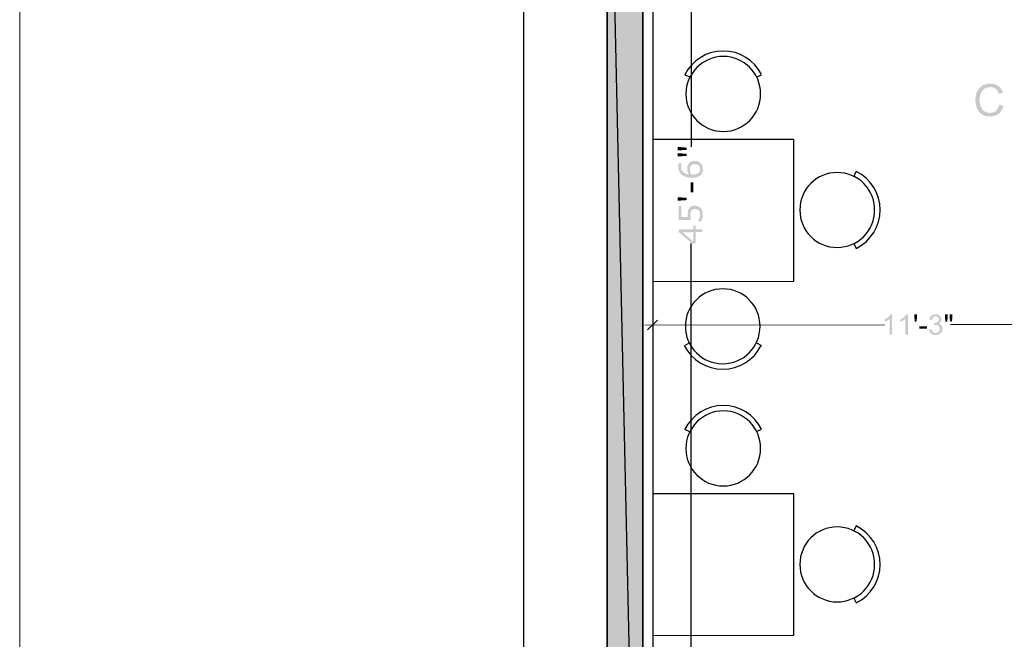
# Model space of a CAD drawing. Header units: millimetres. Extents: x 13115352 to 26511604, y 2875787 to 5794155.
# Tile 6 of 115: x 13115352 to 13121702, y 2884599 to 2888597. Entities that reach past the tile are written whole.
import ezdxf

# ---------------------------------------------------------------- set-up
doc = ezdxf.new("R2010")
doc.units = ezdxf.units.MM
doc.layers.get('0').update_dxf_attribs({"lineweight": 0})

msp = doc.modelspace()

# ---------------------------------------------------------------- hatches: boundary and pattern name
at = {"true_color": 0xdcdcdc}
h = msp.add_hatch(color=254, dxfattribs=at)
h.paths.add_polyline_path([(13119369.5, 2890841.4), (13119139.9, 2890841.4), (13119369.5, 2880524.5)])
h.paths.add_polyline_path([(13119139.9, 2890841.4), (13119369.5, 2880524.5), (13119139.9, 2880524.5)])
at = {"true_color": 0x545454}
for points in [[(13121668.6, 2888048.7), (13121695.8, 2888041.5), (13121695.8, 2888038.7), (13121694.4, 2888035.8), (13121693, 2888032.9), (13121693, 2888030.1), (13121691.5, 2888027.2), (13121690.1, 2888024.3), (13121688.7, 2888021.4), (13121687.2, 2888018.6), (13121687.2, 2888017.1), (13121685.8, 2888014.3), (13121684.4, 2888011.4), (13121682.9, 2888010), (13121681.5, 2888007.1), (13121680.1, 2888005.7), (13121677.2, 2888002.8), (13121675.8, 2888001.4), (13121674.3, 2887998.5), (13121672.9, 2887997.1), (13121671.4, 2887995.6), (13121668.6, 2887994.2), (13121667.1, 2887991.3), (13121665.7, 2887989.9), (13121662.8, 2887988.4), (13121661.4, 2887987), (13121658.5, 2887985.6), (13121657.1, 2887984.1), (13121654.2, 2887982.7), (13121651.4, 2887981.3), (13121649.9, 2887981.3), (13121647.1, 2887979.8), (13121644.2, 2887978.4), (13121642.7, 2887978.4), (13121639.9, 2887977), (13121637, 2887975.5), (13121634.1, 2887975.5), (13121631.3, 2887975.5), (13121628.4, 2887974.1), (13121625.5, 2887974.1), (13121622.7, 2887974.1), (13121619.8, 2887972.7), (13121616.9, 2887972.7), (13121614, 2887972.7), (13121611.2, 2887972.7), (13121608.3, 2887972.7), (13121605.4, 2887972.7), (13121602.6, 2887972.7), (13121598.3, 2887974.1), (13121595.4, 2887974.1), (13121592.5, 2887974.1), (13121589.6, 2887974.1), (13121586.8, 2887975.5), (13121583.9, 2887975.5), (13121581, 2887975.5), (13121579.6, 2887977), (13121576.7, 2887977), (13121573.9, 2887978.4), (13121571, 2887979.8), (13121569.6, 2887979.8), (13121566.7, 2887981.3), (13121565.2, 2887982.7), (13121562.4, 2887984.1), (13121560.9, 2887984.1), (13121558.1, 2887985.6), (13121558.1, 2887987), (13121555.2, 2887988.4), (13121553.8, 2887989.9), (13121550.9, 2887991.3), (13121549.5, 2887992.7), (13121546.6, 2887994.2), (13121545.2, 2887997.1), (13121543.7, 2887998.5), (13121540.9, 2887999.9), (13121539.4, 2888002.8), (13121538, 2888004.2), (13121536.5, 2888007.1), (13121535.1, 2888008.5), (13121533.7, 2888011.4), (13121532.2, 2888014.3), (13121530.8, 2888017.1), (13121529.4, 2888018.6), (13121527.9, 2888021.4), (13121526.5, 2888024.3), (13121526.5, 2888025.8), (13121525.1, 2888027.2), (13121523.6, 2888030.1), (13121523.6, 2888032.9), (13121522.2, 2888035.8), (13121522.2, 2888038.7), (13121520.8, 2888041.5), (13121519.3, 2888043), (13121519.3, 2888045.8), (13121519.3, 2888048.7), (13121517.9, 2888051.6), (13121517.9, 2888054.5), (13121517.9, 2888057.3), (13121516.5, 2888060.2), (13121516.5, 2888063.1), (13121516.5, 2888065.9), (13121516.5, 2888068.8), (13121515, 2888071.7), (13121515, 2888074.5), (13121515, 2888077.4), (13121515, 2888080.3), (13121515, 2888083.2), (13121515, 2888086), (13121515, 2888088.9), (13121516.5, 2888091.8), (13121516.5, 2888094.6), (13121516.5, 2888097.5), (13121516.5, 2888100.4), (13121517.9, 2888103.2), (13121517.9, 2888106.1), (13121517.9, 2888109), (13121519.3, 2888111.9), (13121519.3, 2888114.7), (13121520.8, 2888117.6), (13121520.8, 2888120.5), (13121522.2, 2888121.9), (13121522.2, 2888124.8), (13121523.6, 2888127.6), (13121525.1, 2888130.5), (13121526.5, 2888132), (13121526.5, 2888134.8), (13121527.9, 2888136.3), (13121529.4, 2888139.1), (13121530.8, 2888140.6), (13121532.2, 2888143.4), (13121533.7, 2888146.3), (13121535.1, 2888147.7), (13121536.5, 2888150.6), (13121538, 2888152), (13121540.9, 2888154.9), (13121542.3, 2888156.3), (13121543.7, 2888159.2), (13121546.6, 2888160.7), (13121548, 2888162.1), (13121550.9, 2888163.5), (13121552.3, 2888166.4), (13121555.2, 2888167.8), (13121556.6, 2888169.3), (13121559.5, 2888170.7), (13121560.9, 2888172.1), (13121562.4, 2888172.1), (13121565.2, 2888173.6), (13121566.7, 2888175), (13121569.6, 2888176.4), (13121572.4, 2888176.4), (13121575.3, 2888177.9), (13121578.2, 2888179.3), (13121579.6, 2888179.3), (13121582.5, 2888180.7), (13121585.3, 2888180.7), (13121588.2, 2888182.2), (13121591.1, 2888182.2), (13121594, 2888183.6), (13121596.8, 2888183.6), (13121599.7, 2888183.6), (13121602.6, 2888183.6), (13121605.4, 2888185), (13121608.3, 2888185), (13121611.2, 2888185), (13121615.5, 2888185), (13121618.3, 2888185), (13121621.2, 2888183.6), (13121624.1, 2888183.6), (13121627, 2888183.6), (13121629.8, 2888183.6), (13121632.7, 2888182.2), (13121635.6, 2888182.2), (13121638.4, 2888180.7), (13121639.9, 2888180.7), (13121642.7, 2888179.3), (13121645.6, 2888179.3), (13121648.5, 2888177.9), (13121649.9, 2888176.4), (13121652.8, 2888175), (13121655.7, 2888175), (13121657.1, 2888173.6), (13121660, 2888172.1), (13121661.4, 2888170.7), (13121662.8, 2888169.3), (13121665.7, 2888167.8), (13121667.1, 2888166.4), (13121670, 2888163.5), (13121671.4, 2888162.1), (13121672.9, 2888160.7), (13121675.8, 2888157.8), (13121677.2, 2888156.3), (13121678.6, 2888153.5), (13121680.1, 2888152), (13121681.5, 2888149.2), (13121682.9, 2888147.7), (13121684.4, 2888144.9), (13121685.8, 2888142), (13121687.2, 2888139.1), (13121688.7, 2888137.7), (13121688.7, 2888134.8), (13121690.1, 2888132), (13121691.5, 2888129.1), (13121691.5, 2888126.2), (13121693, 2888124.8), (13121665.7, 2888119), (13121664.3, 2888121.9), (13121664.3, 2888124.8), (13121662.8, 2888127.6), (13121661.4, 2888130.5), (13121660, 2888133.4), (13121658.5, 2888136.3), (13121657.1, 2888137.7), (13121655.7, 2888140.6), (13121654.2, 2888142), (13121652.8, 2888144.9), (13121651.4, 2888146.3), (13121648.5, 2888147.7), (13121647.1, 2888149.2), (13121645.6, 2888150.6), (13121642.7, 2888153.5), (13121641.3, 2888153.5), (13121638.4, 2888154.9), (13121637, 2888156.3), (13121634.1, 2888157.8), (13121631.3, 2888159.2), (13121628.4, 2888159.2), (13121625.5, 2888160.7), (13121622.7, 2888160.7), (13121619.8, 2888160.7), (13121616.9, 2888160.7), (13121614, 2888162.1), (13121611.2, 2888162.1), (13121608.3, 2888162.1), (13121605.4, 2888160.7), (13121602.6, 2888160.7), (13121599.7, 2888160.7), (13121596.8, 2888160.7), (13121594, 2888159.2), (13121591.1, 2888159.2), (13121588.2, 2888157.8), (13121585.3, 2888157.8), (13121583.9, 2888156.3), (13121581, 2888154.9), (13121578.2, 2888153.5), (13121576.7, 2888153.5), (13121573.9, 2888152), (13121572.4, 2888150.6), (13121569.6, 2888147.7), (13121568.1, 2888146.3), (13121565.2, 2888144.9), (13121563.8, 2888143.4), (13121562.4, 2888140.6), (13121559.5, 2888139.1), (13121558.1, 2888136.3), (13121556.6, 2888134.8), (13121555.2, 2888132), (13121553.8, 2888129.1), (13121552.3, 2888127.6), (13121550.9, 2888124.8), (13121550.9, 2888121.9), (13121549.5, 2888119), (13121549.5, 2888117.6), (13121548, 2888114.7), (13121546.6, 2888111.9), (13121546.6, 2888109), (13121546.6, 2888106.1), (13121545.2, 2888103.2), (13121545.2, 2888100.4), (13121545.2, 2888097.5), (13121543.7, 2888094.6), (13121543.7, 2888091.8), (13121543.7, 2888088.9), (13121543.7, 2888086), (13121543.7, 2888083.2), (13121543.7, 2888081.7), (13121543.7, 2888080.3), (13121543.7, 2888077.4), (13121543.7, 2888074.5), (13121543.7, 2888071.7), (13121543.7, 2888068.8), (13121543.7, 2888064.5), (13121543.7, 2888061.6), (13121545.2, 2888058.8), (13121545.2, 2888057.3), (13121545.2, 2888054.5), (13121546.6, 2888051.6), (13121546.6, 2888048.7), (13121548, 2888045.8), (13121548, 2888043), (13121549.5, 2888041.5), (13121549.5, 2888038.7), (13121550.9, 2888035.8), (13121550.9, 2888034.4), (13121552.3, 2888031.5), (13121553.8, 2888030.1), (13121555.2, 2888027.2), (13121556.6, 2888024.3), (13121558.1, 2888021.4), (13121559.5, 2888020), (13121560.9, 2888017.1), (13121562.4, 2888015.7), (13121563.8, 2888012.8), (13121566.7, 2888011.4), (13121568.1, 2888010), (13121571, 2888008.5), (13121572.4, 2888007.1), (13121573.9, 2888005.7), (13121576.7, 2888004.2), (13121579.6, 2888002.8), (13121582.5, 2888001.4), (13121583.9, 2888001.4), (13121586.8, 2887999.9), (13121589.6, 2887998.5), (13121592.5, 2887998.5), (13121595.4, 2887997.1), (13121598.3, 2887997.1), (13121601.1, 2887997.1), (13121604, 2887995.6), (13121605.4, 2887995.6), (13121608.3, 2887995.6), (13121609.7, 2887995.6), (13121612.6, 2887995.6), (13121615.5, 2887995.6), (13121618.3, 2887997.1), (13121621.2, 2887997.1), (13121624.1, 2887997.1), (13121627, 2887998.5), (13121628.4, 2887998.5), (13121631.3, 2887999.9), (13121634.1, 2888001.4), (13121637, 2888001.4), (13121638.4, 2888002.8), (13121641.3, 2888004.2), (13121642.7, 2888005.7), (13121645.6, 2888007.1), (13121647.1, 2888008.5), (13121649.9, 2888011.4), (13121651.4, 2888012.8), (13121652.8, 2888014.3), (13121654.2, 2888017.1), (13121655.7, 2888018.6), (13121658.5, 2888020), (13121660, 2888022.9), (13121660, 2888025.8), (13121661.4, 2888027.2), (13121662.8, 2888030.1), (13121664.3, 2888032.9), (13121665.7, 2888035.8), (13121665.7, 2888038.7), (13121667.1, 2888041.5), (13121668.6, 2888044.4), (13121668.6, 2888047.3)], [(13119696.7, 2887547.9), (13119696.7, 2887483.3), (13119678.1, 2887483.3), (13119678.1, 2887547.9)], [(13119594.9, 2887451.7), (13119653.7, 2887447.4), (13119653.7, 2887433.1), (13119594.9, 2887428.8)], [(13119705.4, 2887397.2), (13119708.2, 2887397.2), (13119709.7, 2887397.2), (13119712.5, 2887395.7), (13119714, 2887395.7), (13119715.4, 2887395.7), (13119718.3, 2887395.7), (13119719.7, 2887394.3), (13119722.6, 2887394.3), (13119724, 2887394.3), (13119725.5, 2887392.9), (13119728.3, 2887391.4), (13119729.8, 2887391.4), (13119732.6, 2887390), (13119734.1, 2887388.6), (13119735.5, 2887388.6), (13119736.9, 2887387.1), (13119738.4, 2887385.7), (13119739.8, 2887384.3), (13119741.2, 2887382.8), (13119742.7, 2887382.8), (13119744.1, 2887381.4), (13119745.5, 2887378.5), (13119747, 2887377.1), (13119747, 2887375.7), (13119748.4, 2887374.2), (13119749.8, 2887372.8), (13119751.3, 2887371.3), (13119751.3, 2887368.5), (13119752.7, 2887367), (13119752.7, 2887364.2), (13119754.2, 2887362.7), (13119754.2, 2887361.3), (13119755.6, 2887359.9), (13119755.6, 2887357), (13119755.6, 2887355.6), (13119757, 2887352.7), (13119757, 2887351.3), (13119757, 2887349.8), (13119757, 2887347), (13119757, 2887345.5), (13119757, 2887342.6), (13119757, 2887341.2), (13119757, 2887338.3), (13119757, 2887336.9), (13119757, 2887334), (13119757, 2887332.6), (13119757, 2887331.2), (13119757, 2887328.3), (13119757, 2887326.9), (13119755.6, 2887324), (13119755.6, 2887322.6), (13119755.6, 2887319.7), (13119755.6, 2887318.2), (13119754.2, 2887316.8), (13119754.2, 2887315.4), (13119754.2, 2887312.5), (13119752.7, 2887309.6), (13119752.7, 2887308.2), (13119751.3, 2887306.8), (13119751.3, 2887303.9), (13119749.8, 2887302.5), (13119749.8, 2887301), (13119748.4, 2887299.6), (13119748.4, 2887296.7), (13119726.9, 2887296.7), (13119726.9, 2887298.2), (13119728.3, 2887301), (13119728.3, 2887302.5), (13119729.8, 2887303.9), (13119731.2, 2887305.3), (13119731.2, 2887308.2), (13119732.6, 2887309.6), (13119732.6, 2887311.1), (13119734.1, 2887313.9), (13119734.1, 2887315.4), (13119735.5, 2887318.2), (13119736.9, 2887321.1), (13119736.9, 2887322.6), (13119736.9, 2887324), (13119738.4, 2887326.9), (13119738.4, 2887328.3), (13119738.4, 2887331.2), (13119739.8, 2887332.6), (13119739.8, 2887335.5), (13119739.8, 2887336.9), (13119739.8, 2887338.3), (13119739.8, 2887341.2), (13119739.8, 2887342.6), (13119739.8, 2887345.5), (13119739.8, 2887347), (13119738.4, 2887348.4), (13119738.4, 2887351.3), (13119738.4, 2887352.7), (13119736.9, 2887354.1), (13119736.9, 2887357), (13119735.5, 2887358.4), (13119735.5, 2887359.9), (13119734.1, 2887362.7), (13119732.6, 2887364.2), (13119731.2, 2887365.6), (13119729.8, 2887367), (13119728.3, 2887368.5), (13119726.9, 2887369.9), (13119725.5, 2887371.3), (13119724, 2887371.3), (13119722.6, 2887372.8), (13119719.7, 2887374.2), (13119718.3, 2887374.2), (13119716.8, 2887374.2), (13119714, 2887375.7), (13119712.5, 2887375.7), (13119709.7, 2887375.7), (13119708.2, 2887375.7), (13119705.4, 2887375.7), (13119703.9, 2887375.7), (13119701.1, 2887375.7), (13119699.6, 2887375.7), (13119696.7, 2887375.7), (13119695.3, 2887374.2), (13119693.9, 2887374.2), (13119692.4, 2887372.8), (13119691, 2887372.8), (13119688.1, 2887371.3), (13119686.7, 2887369.9), (13119685.3, 2887368.5), (13119683.8, 2887367), (13119683.8, 2887365.6), (13119682.4, 2887364.2), (13119681, 2887362.7), (13119681, 2887359.9), (13119679.5, 2887358.4), (13119679.5, 2887357), (13119678.1, 2887354.1), (13119678.1, 2887352.7), (13119678.1, 2887351.3), (13119678.1, 2887348.4), (13119676.7, 2887347), (13119676.7, 2887345.5), (13119676.7, 2887342.6), (13119676.7, 2887341.2), (13119676.7, 2887338.3), (13119676.7, 2887336.9), (13119676.7, 2887335.5), (13119676.7, 2887334), (13119676.7, 2887331.2), (13119676.7, 2887329.7), (13119676.7, 2887326.9), (13119676.7, 2887325.4), (13119676.7, 2887322.6), (13119678.1, 2887321.1), (13119678.1, 2887319.7), (13119678.1, 2887318.2), (13119678.1, 2887315.4), (13119678.1, 2887313.9), (13119679.5, 2887311.1), (13119679.5, 2887309.6), (13119679.5, 2887308.2), (13119679.5, 2887305.3), (13119681, 2887303.9), (13119602, 2887303.9), (13119602, 2887395.7), (13119619.3, 2887395.7), (13119619.3, 2887324), (13119660.9, 2887324), (13119659.4, 2887325.4), (13119659.4, 2887328.3), (13119659.4, 2887329.7), (13119659.4, 2887332.6), (13119659.4, 2887335.5), (13119659.4, 2887336.9), (13119659.4, 2887339.8), (13119659.4, 2887341.2), (13119659.4, 2887342.6), (13119659.4, 2887345.5), (13119659.4, 2887347), (13119659.4, 2887349.8), (13119659.4, 2887351.3), (13119659.4, 2887354.1), (13119660.9, 2887355.6), (13119660.9, 2887358.4), (13119660.9, 2887359.9), (13119660.9, 2887361.3), (13119660.9, 2887362.7), (13119662.3, 2887364.2), (13119662.3, 2887367), (13119663.7, 2887368.5), (13119663.7, 2887369.9), (13119665.2, 2887372.8), (13119665.2, 2887374.2), (13119666.6, 2887375.7), (13119668, 2887377.1), (13119669.5, 2887380), (13119669.5, 2887381.4), (13119670.9, 2887382.8), (13119672.4, 2887384.3), (13119673.8, 2887385.7), (13119675.2, 2887387.1), (13119678.1, 2887388.6), (13119679.5, 2887390), (13119681, 2887390), (13119682.4, 2887391.4), (13119683.8, 2887392.9), (13119685.3, 2887392.9), (13119686.7, 2887394.3), (13119688.1, 2887394.3), (13119691, 2887394.3), (13119692.4, 2887395.7), (13119693.9, 2887395.7), (13119696.7, 2887395.7), (13119698.2, 2887395.7), (13119701.1, 2887397.2), (13119702.5, 2887397.2)], [(13120978.3, 2886564.8), (13120962.5, 2886564.8), (13120962.5, 2886666.7), (13120961.1, 2886665.3), (13120959.6, 2886665.3), (13120958.2, 2886663.8), (13120956.8, 2886662.4), (13120955.3, 2886661), (13120953.9, 2886661), (13120952.5, 2886659.5), (13120951, 2886658.1), (13120949.6, 2886656.7), (13120946.7, 2886656.7), (13120946.7, 2886655.2), (13120945.3, 2886655.2), (13120942.4, 2886653.8), (13120941, 2886652.4), (13120939.5, 2886652.4), (13120938.1, 2886650.9), (13120936.7, 2886649.5), (13120935.2, 2886649.5), (13120933.8, 2886649.5), (13120932.4, 2886648.1), (13120930.9, 2886648.1), (13120929.5, 2886648.1), (13120929.5, 2886662.4), (13120930.9, 2886663.8), (13120933.8, 2886665.3), (13120935.2, 2886665.3), (13120936.7, 2886666.7), (13120938.1, 2886666.7), (13120939.5, 2886668.1), (13120941, 2886669.6), (13120942.4, 2886669.6), (13120943.9, 2886671), (13120945.3, 2886672.5), (13120946.7, 2886673.9), (13120948.2, 2886673.9), (13120949.6, 2886675.3), (13120951, 2886676.8), (13120952.5, 2886678.2), (13120953.9, 2886678.2), (13120955.3, 2886679.6), (13120956.8, 2886681.1), (13120958.2, 2886682.5), (13120959.6, 2886683.9), (13120961.1, 2886685.4), (13120961.1, 2886686.8), (13120962.5, 2886688.2), (13120963.9, 2886689.7), (13120965.4, 2886691.1), (13120965.4, 2886692.5), (13120966.8, 2886694), (13120966.8, 2886695.4), (13120968.2, 2886695.4), (13120978.3, 2886695.4)], [(13121080.2, 2886564.8), (13121063, 2886564.8), (13121063, 2886666.7), (13121063, 2886665.3), (13121061.5, 2886665.3), (13121060.1, 2886663.8), (13121058.7, 2886662.4), (13121057.2, 2886661), (13121055.8, 2886661), (13121054.4, 2886659.5), (13121052.9, 2886658.1), (13121050, 2886656.7), (13121048.6, 2886656.7), (13121048.6, 2886655.2), (13121047.2, 2886655.2), (13121044.3, 2886653.8), (13121042.9, 2886652.4), (13121041.4, 2886652.4), (13121040, 2886650.9), (13121038.6, 2886650.9), (13121037.1, 2886649.5), (13121034.3, 2886649.5), (13121032.8, 2886648.1), (13121031.4, 2886648.1), (13121031.4, 2886662.4), (13121032.8, 2886663.8), (13121034.3, 2886665.3), (13121037.1, 2886665.3), (13121038.6, 2886666.7), (13121040, 2886666.7), (13121041.4, 2886668.1), (13121042.9, 2886669.6), (13121044.3, 2886671), (13121045.7, 2886671), (13121047.2, 2886672.5), (13121048.6, 2886673.9), (13121050, 2886673.9), (13121051.5, 2886675.3), (13121052.9, 2886676.8), (13121054.4, 2886678.2), (13121055.8, 2886679.6), (13121058.7, 2886681.1), (13121060.1, 2886682.5), (13121060.1, 2886683.9), (13121061.5, 2886685.4), (13121063, 2886686.8), (13121064.4, 2886688.2), (13121065.8, 2886689.7), (13121065.8, 2886691.1), (13121067.3, 2886692.5), (13121068.7, 2886694), (13121068.7, 2886695.4), (13121080.2, 2886695.4)], [(13121124.7, 2886649.5), (13121121.8, 2886673.9), (13121121.8, 2886695.4), (13121139, 2886695.4), (13121139, 2886673.9), (13121134.7, 2886649.5)], [(13121216.5, 2886599.3), (13121232.3, 2886600.7), (13121233.7, 2886599.3), (13121233.7, 2886596.4), (13121233.7, 2886595), (13121235.2, 2886593.5), (13121235.2, 2886592.1), (13121236.6, 2886589.2), (13121236.6, 2886587.8), (13121238, 2886586.3), (13121238, 2886584.9), (13121239.5, 2886584.9), (13121240.9, 2886583.5), (13121242.4, 2886582), (13121243.8, 2886580.6), (13121245.2, 2886579.2), (13121246.7, 2886579.2), (13121248.1, 2886577.7), (13121249.5, 2886577.7), (13121251, 2886576.3), (13121252.4, 2886576.3), (13121255.3, 2886576.3), (13121256.7, 2886576.3), (13121258.1, 2886574.9), (13121259.6, 2886576.3), (13121262.4, 2886576.3), (13121263.9, 2886576.3), (13121265.3, 2886576.3), (13121266.7, 2886576.3), (13121268.2, 2886577.7), (13121269.6, 2886577.7), (13121272.5, 2886579.2), (13121273.9, 2886580.6), (13121275.4, 2886580.6), (13121276.8, 2886582), (13121276.8, 2886583.5), (13121278.2, 2886584.9), (13121279.7, 2886586.3), (13121281.1, 2886587.8), (13121281.1, 2886589.2), (13121282.5, 2886590.7), (13121282.5, 2886592.1), (13121284, 2886593.5), (13121284, 2886595), (13121285.4, 2886597.8), (13121285.4, 2886599.3), (13121285.4, 2886600.7), (13121285.4, 2886602.1), (13121285.4, 2886603.6), (13121285.4, 2886605), (13121285.4, 2886606.4), (13121285.4, 2886607.9), (13121284, 2886610.7), (13121284, 2886612.2), (13121282.5, 2886613.6), (13121282.5, 2886615.1), (13121281.1, 2886616.5), (13121281.1, 2886617.9), (13121279.7, 2886619.4), (13121278.2, 2886620.8), (13121276.8, 2886622.2), (13121275.4, 2886623.7), (13121273.9, 2886625.1), (13121272.5, 2886625.1), (13121271.1, 2886626.5), (13121269.6, 2886626.5), (13121268.2, 2886628), (13121265.3, 2886628), (13121263.9, 2886628), (13121262.4, 2886628), (13121261, 2886628), (13121259.6, 2886628), (13121258.1, 2886628), (13121256.7, 2886628), (13121255.3, 2886628), (13121252.4, 2886628), (13121251, 2886628), (13121249.5, 2886626.5), (13121248.1, 2886626.5), (13121249.5, 2886640.9), (13121252.4, 2886640.9), (13121253.8, 2886640.9), (13121256.7, 2886640.9), (13121258.1, 2886640.9), (13121259.6, 2886640.9), (13121261, 2886642.3), (13121263.9, 2886642.3), (13121265.3, 2886642.3), (13121266.7, 2886643.8), (13121268.2, 2886643.8), (13121269.6, 2886645.2), (13121271.1, 2886646.6), (13121272.5, 2886646.6), (13121273.9, 2886648.1), (13121275.4, 2886649.5), (13121275.4, 2886650.9), (13121276.8, 2886652.4), (13121278.2, 2886653.8), (13121278.2, 2886655.2), (13121278.2, 2886656.7), (13121279.7, 2886658.1), (13121279.7, 2886661), (13121279.7, 2886662.4), (13121279.7, 2886663.8), (13121279.7, 2886666.7), (13121278.2, 2886668.1), (13121278.2, 2886669.6), (13121278.2, 2886671), (13121276.8, 2886672.5), (13121275.4, 2886673.9), (13121275.4, 2886675.3), (13121273.9, 2886676.8), (13121272.5, 2886678.2), (13121271.1, 2886679.6), (13121269.6, 2886679.6), (13121268.2, 2886681.1), (13121266.7, 2886681.1), (13121263.9, 2886682.5), (13121262.4, 2886682.5), (13121261, 2886682.5), (13121259.6, 2886682.5), (13121258.1, 2886682.5), (13121256.7, 2886682.5), (13121253.8, 2886682.5), (13121252.4, 2886682.5), (13121251, 2886682.5), (13121249.5, 2886681.1), (13121248.1, 2886681.1), (13121246.7, 2886679.6), (13121245.2, 2886679.6), (13121243.8, 2886678.2), (13121242.4, 2886676.8), (13121240.9, 2886675.3), (13121239.5, 2886675.3), (13121239.5, 2886673.9), (13121238, 2886672.5), (13121238, 2886671), (13121236.6, 2886669.6), (13121236.6, 2886666.7), (13121235.2, 2886665.3), (13121235.2, 2886663.8), (13121235.2, 2886661), (13121233.7, 2886659.5), (13121218, 2886662.4), (13121218, 2886663.8), (13121219.4, 2886666.7), (13121219.4, 2886668.1), (13121219.4, 2886669.6), (13121220.8, 2886671), (13121220.8, 2886673.9), (13121222.3, 2886675.3), (13121222.3, 2886676.8), (13121223.7, 2886678.2), (13121225.1, 2886679.6), (13121225.1, 2886681.1), (13121226.6, 2886682.5), (13121228, 2886683.9), (13121229.4, 2886685.4), (13121230.9, 2886686.8), (13121232.3, 2886688.2), (13121233.7, 2886689.7), (13121235.2, 2886691.1), (13121236.6, 2886691.1), (13121238, 2886692.5), (13121240.9, 2886692.5), (13121242.4, 2886694), (13121243.8, 2886694), (13121245.2, 2886694), (13121246.7, 2886695.4), (13121248.1, 2886695.4), (13121251, 2886695.4), (13121252.4, 2886695.4), (13121253.8, 2886696.9), (13121256.7, 2886696.9), (13121258.1, 2886696.9), (13121259.6, 2886696.9), (13121261, 2886695.4), (13121262.4, 2886695.4), (13121265.3, 2886695.4), (13121266.7, 2886695.4), (13121268.2, 2886695.4), (13121269.6, 2886694), (13121272.5, 2886694), (13121273.9, 2886694), (13121275.4, 2886692.5), (13121276.8, 2886692.5), (13121276.8, 2886691.1), (13121279.7, 2886691.1), (13121281.1, 2886689.7), (13121282.5, 2886688.2), (13121284, 2886688.2), (13121285.4, 2886686.8), (13121286.8, 2886685.4), (13121286.8, 2886683.9), (13121288.3, 2886682.5), (13121289.7, 2886681.1), (13121291.1, 2886679.6), (13121292.6, 2886678.2), (13121292.6, 2886675.3), (13121294, 2886673.9), (13121294, 2886672.5), (13121294, 2886671), (13121295.5, 2886669.6), (13121295.5, 2886666.7), (13121295.5, 2886665.3), (13121295.5, 2886663.8), (13121295.5, 2886662.4), (13121295.5, 2886661), (13121295.5, 2886658.1), (13121295.5, 2886656.7), (13121295.5, 2886655.2), (13121294, 2886653.8), (13121294, 2886652.4), (13121292.6, 2886649.5), (13121292.6, 2886648.1), (13121291.1, 2886646.6), (13121289.7, 2886645.2), (13121289.7, 2886643.8), (13121288.3, 2886642.3), (13121286.8, 2886640.9), (13121285.4, 2886640.9), (13121284, 2886639.4), (13121282.5, 2886638), (13121281.1, 2886636.6), (13121279.7, 2886636.6), (13121278.2, 2886635.1), (13121279.7, 2886635.1), (13121281.1, 2886635.1), (13121284, 2886633.7), (13121285.4, 2886633.7), (13121286.8, 2886632.3), (13121288.3, 2886632.3), (13121289.7, 2886630.8), (13121291.1, 2886629.4), (13121292.6, 2886628), (13121294, 2886628), (13121294, 2886626.5), (13121295.5, 2886625.1), (13121296.9, 2886623.7), (13121298.3, 2886622.2), (13121298.3, 2886620.8), (13121299.8, 2886619.4), (13121299.8, 2886616.5), (13121301.2, 2886615.1), (13121301.2, 2886613.6), (13121301.2, 2886612.2), (13121301.2, 2886610.7), (13121302.6, 2886607.9), (13121302.6, 2886606.4), (13121302.6, 2886605), (13121302.6, 2886603.6), (13121302.6, 2886602.1), (13121302.6, 2886599.3), (13121302.6, 2886597.8), (13121301.2, 2886596.4), (13121301.2, 2886595), (13121301.2, 2886592.1), (13121299.8, 2886590.7), (13121299.8, 2886589.2), (13121299.8, 2886587.8), (13121298.3, 2886586.3), (13121298.3, 2886584.9), (13121296.9, 2886583.5), (13121295.5, 2886582), (13121295.5, 2886580.6), (13121294, 2886579.2), (13121292.6, 2886577.7), (13121291.1, 2886576.3), (13121289.7, 2886574.9), (13121288.3, 2886573.4), (13121286.8, 2886572), (13121285.4, 2886570.6), (13121284, 2886569.1), (13121282.5, 2886569.1), (13121281.1, 2886567.7), (13121279.7, 2886567.7), (13121278.2, 2886566.3), (13121276.8, 2886566.3), (13121275.4, 2886564.8), (13121273.9, 2886564.8), (13121272.5, 2886563.4), (13121269.6, 2886563.4), (13121268.2, 2886563.4), (13121266.7, 2886563.4), (13121265.3, 2886562), (13121262.4, 2886562), (13121261, 2886562), (13121259.6, 2886562), (13121258.1, 2886562), (13121256.7, 2886562), (13121253.8, 2886562), (13121252.4, 2886562), (13121251, 2886563.4), (13121248.1, 2886563.4), (13121246.7, 2886563.4), (13121245.2, 2886563.4), (13121243.8, 2886564.8), (13121242.4, 2886564.8), (13121240.9, 2886566.3), (13121239.5, 2886566.3), (13121236.6, 2886567.7), (13121235.2, 2886567.7), (13121233.7, 2886569.1), (13121232.3, 2886569.1), (13121230.9, 2886570.6), (13121230.9, 2886572), (13121229.4, 2886572), (13121228, 2886573.4), (13121226.6, 2886574.9), (13121226.6, 2886576.3), (13121225.1, 2886577.7), (13121223.7, 2886579.2), (13121222.3, 2886580.6), (13121222.3, 2886582), (13121220.8, 2886583.5), (13121220.8, 2886584.9), (13121219.4, 2886586.3), (13121219.4, 2886587.8), (13121218, 2886590.7), (13121218, 2886592.1), (13121218, 2886593.5), (13121216.5, 2886595), (13121216.5, 2886596.4)], [(13121153.4, 2886603.6), (13121153.4, 2886619.4), (13121203.6, 2886619.4), (13121203.6, 2886603.6)]]:
    msp.add_hatch(color=251, dxfattribs=at).paths.add_polyline_path(points)
h = msp.add_hatch(color=251, dxfattribs=at)
h.paths.add_polyline_path([(13119594.9, 2887776), (13119653.7, 2887771.7), (13119653.7, 2887757.4), (13119594.9, 2887753.1)])
h.paths.add_polyline_path([(13119594.9, 2887735.9), (13119653.7, 2887731.6), (13119653.7, 2887718.6), (13119594.9, 2887714.3)])
h = msp.add_hatch(color=251, dxfattribs=at)
h.paths.add_polyline_path([(13119705.4, 2887685.6), (13119706.8, 2887685.6), (13119709.7, 2887685.6), (13119711.1, 2887685.6), (13119714, 2887684.2), (13119715.4, 2887684.2), (13119716.8, 2887684.2), (13119719.7, 2887684.2), (13119721.1, 2887682.8), (13119722.6, 2887682.8), (13119725.5, 2887681.3), (13119726.9, 2887681.3), (13119728.3, 2887679.9), (13119729.8, 2887679.9), (13119732.6, 2887678.5), (13119734.1, 2887677), (13119735.5, 2887675.6), (13119736.9, 2887675.6), (13119738.4, 2887674.2), (13119739.8, 2887672.7), (13119741.2, 2887671.3), (13119742.7, 2887669.8), (13119744.1, 2887668.4), (13119745.5, 2887667), (13119747, 2887665.5), (13119748.4, 2887664.1), (13119748.4, 2887662.7), (13119749.8, 2887659.8), (13119751.3, 2887658.4), (13119751.3, 2887656.9), (13119752.7, 2887655.5), (13119754.2, 2887654.1), (13119754.2, 2887651.2), (13119754.2, 2887649.8), (13119755.6, 2887648.3), (13119755.6, 2887645.5), (13119755.6, 2887644), (13119757, 2887641.1), (13119757, 2887639.7), (13119757, 2887638.3), (13119757, 2887635.4), (13119757, 2887634), (13119757, 2887632.5), (13119757, 2887629.7), (13119757, 2887628.2), (13119757, 2887625.4), (13119757, 2887623.9), (13119757, 2887622.5), (13119755.6, 2887619.6), (13119755.6, 2887618.2), (13119755.6, 2887615.3), (13119754.2, 2887613.9), (13119754.2, 2887612.4), (13119752.7, 2887609.6), (13119752.7, 2887608.1), (13119751.3, 2887606.7), (13119749.8, 2887603.8), (13119749.8, 2887602.4), (13119748.4, 2887601), (13119747, 2887599.5), (13119745.5, 2887598.1), (13119744.1, 2887596.7), (13119744.1, 2887595.2), (13119742.7, 2887593.8), (13119741.2, 2887592.4), (13119739.8, 2887592.4), (13119738.4, 2887590.9), (13119735.5, 2887589.5), (13119734.1, 2887588), (13119732.6, 2887586.6), (13119731.2, 2887586.6), (13119728.3, 2887585.2), (13119726.9, 2887583.7), (13119725.5, 2887583.7), (13119722.6, 2887582.3), (13119721.1, 2887582.3), (13119719.7, 2887580.9), (13119716.8, 2887580.9), (13119715.4, 2887580.9), (13119714, 2887579.4), (13119712.5, 2887579.4), (13119709.7, 2887579.4), (13119708.2, 2887579.4), (13119706.8, 2887578), (13119703.9, 2887578), (13119702.5, 2887578), (13119699.6, 2887578), (13119698.2, 2887578), (13119695.3, 2887578), (13119693.9, 2887578), (13119691, 2887578), (13119688.1, 2887578), (13119686.7, 2887576.6), (13119685.3, 2887578), (13119682.4, 2887578), (13119681, 2887578), (13119678.1, 2887578), (13119676.7, 2887578), (13119673.8, 2887578), (13119672.4, 2887578), (13119669.5, 2887578), (13119668, 2887578), (13119665.2, 2887578), (13119663.7, 2887579.4), (13119662.3, 2887579.4), (13119659.4, 2887579.4), (13119658, 2887579.4), (13119656.6, 2887580.9), (13119653.7, 2887580.9), (13119652.3, 2887580.9), (13119650.8, 2887582.3), (13119649.4, 2887582.3), (13119648, 2887582.3), (13119645.1, 2887583.7), (13119643.7, 2887583.7), (13119640.8, 2887585.2), (13119639.3, 2887585.2), (13119637.9, 2887586.6), (13119636.5, 2887588), (13119633.6, 2887588), (13119632.2, 2887589.5), (13119630.7, 2887590.9), (13119629.3, 2887592.4), (13119626.4, 2887592.4), (13119625, 2887593.8), (13119623.6, 2887595.2), (13119622.1, 2887596.7), (13119620.7, 2887598.1), (13119619.3, 2887599.5), (13119617.8, 2887601), (13119616.4, 2887602.4), (13119614.9, 2887603.8), (13119613.5, 2887605.3), (13119612.1, 2887606.7), (13119610.6, 2887608.1), (13119610.6, 2887611), (13119609.2, 2887612.4), (13119607.8, 2887613.9), (13119606.3, 2887615.3), (13119606.3, 2887618.2), (13119604.9, 2887618.2), (13119604.9, 2887621.1), (13119603.5, 2887622.5), (13119603.5, 2887623.9), (13119602, 2887625.4), (13119602, 2887628.2), (13119602, 2887629.7), (13119600.6, 2887631.1), (13119600.6, 2887634), (13119600.6, 2887635.4), (13119600.6, 2887638.3), (13119599.2, 2887639.7), (13119599.2, 2887642.6), (13119599.2, 2887644), (13119599.2, 2887646.9), (13119599.2, 2887648.3), (13119599.2, 2887651.2), (13119599.2, 2887654.1), (13119599.2, 2887656.9), (13119599.2, 2887658.4), (13119599.2, 2887659.8), (13119599.2, 2887662.7), (13119599.2, 2887664.1), (13119600.6, 2887665.5), (13119600.6, 2887668.4), (13119602, 2887669.8), (13119620.7, 2887669.8), (13119620.7, 2887668.4), (13119619.3, 2887665.5), (13119619.3, 2887664.1), (13119617.8, 2887661.2), (13119617.8, 2887658.4), (13119617.8, 2887656.9), (13119616.4, 2887654.1), (13119616.4, 2887652.6), (13119616.4, 2887649.8), (13119616.4, 2887648.3), (13119616.4, 2887646.9), (13119616.4, 2887644), (13119616.4, 2887642.6), (13119617.8, 2887639.7), (13119617.8, 2887638.3), (13119617.8, 2887635.4), (13119617.8, 2887634), (13119619.3, 2887632.5), (13119619.3, 2887629.7), (13119620.7, 2887628.2), (13119620.7, 2887626.8), (13119622.1, 2887625.4), (13119623.6, 2887622.5), (13119623.6, 2887621.1), (13119625, 2887619.6), (13119626.4, 2887618.2), (13119627.9, 2887616.7), (13119629.3, 2887615.3), (13119630.7, 2887613.9), (13119632.2, 2887612.4), (13119633.6, 2887611), (13119635, 2887609.6), (13119636.5, 2887609.6), (13119637.9, 2887608.1), (13119639.3, 2887606.7), (13119640.8, 2887605.3), (13119642.2, 2887605.3), (13119645.1, 2887603.8), (13119646.5, 2887603.8), (13119648, 2887602.4), (13119650.8, 2887602.4), (13119652.3, 2887601), (13119653.7, 2887601), (13119656.6, 2887601), (13119658, 2887599.5), (13119660.9, 2887599.5), (13119662.3, 2887599.5), (13119665.2, 2887598.1), (13119666.6, 2887598.1), (13119668, 2887598.1), (13119666.6, 2887601), (13119665.2, 2887602.4), (13119663.7, 2887603.8), (13119663.7, 2887606.7), (13119662.3, 2887608.1), (13119662.3, 2887609.6), (13119660.9, 2887611), (13119660.9, 2887613.9), (13119659.4, 2887615.3), (13119659.4, 2887616.7), (13119658, 2887619.6), (13119658, 2887621.1), (13119658, 2887622.5), (13119658, 2887625.4), (13119656.6, 2887626.8), (13119656.6, 2887629.7), (13119656.6, 2887631.1), (13119656.6, 2887634), (13119656.6, 2887635.4), (13119656.6, 2887636.8), (13119656.6, 2887639.7), (13119656.6, 2887641.1), (13119658, 2887644), (13119658, 2887645.5), (13119658, 2887646.9), (13119658, 2887649.8), (13119658, 2887651.2), (13119658, 2887652.6), (13119659.4, 2887654.1), (13119659.4, 2887655.5), (13119660.9, 2887656.9), (13119660.9, 2887659.8), (13119662.3, 2887661.2), (13119663.7, 2887662.7), (13119663.7, 2887665.5), (13119665.2, 2887667), (13119666.6, 2887668.4), (13119668, 2887669.8), (13119669.5, 2887672.7), (13119670.9, 2887674.2), (13119672.4, 2887675.6), (13119673.8, 2887675.6), (13119676.7, 2887677), (13119678.1, 2887678.5), (13119679.5, 2887679.9), (13119681, 2887679.9), (13119681, 2887681.3), (13119683.8, 2887681.3), (13119685.3, 2887682.8), (13119686.7, 2887682.8), (13119688.1, 2887682.8), (13119691, 2887684.2), (13119692.4, 2887684.2), (13119695.3, 2887684.2), (13119696.7, 2887684.2), (13119699.6, 2887685.6), (13119701.1, 2887685.6), (13119703.9, 2887685.6)])
h.paths.add_polyline_path([(13119705.4, 2887664.1), (13119702.5, 2887664.1), (13119701.1, 2887664.1), (13119698.2, 2887664.1), (13119696.7, 2887664.1), (13119695.3, 2887662.7), (13119692.4, 2887662.7), (13119691, 2887662.7), (13119689.6, 2887661.2), (13119688.1, 2887661.2), (13119686.7, 2887659.8), (13119685.3, 2887658.4), (13119683.8, 2887656.9), (13119682.4, 2887655.5), (13119681, 2887654.1), (13119679.5, 2887652.6), (13119678.1, 2887651.2), (13119676.7, 2887648.3), (13119676.7, 2887646.9), (13119675.2, 2887645.5), (13119675.2, 2887642.6), (13119673.8, 2887639.7), (13119673.8, 2887638.3), (13119673.8, 2887635.4), (13119673.8, 2887634), (13119673.8, 2887631.1), (13119673.8, 2887629.7), (13119673.8, 2887628.2), (13119673.8, 2887625.4), (13119673.8, 2887623.9), (13119673.8, 2887621.1), (13119673.8, 2887619.6), (13119675.2, 2887616.7), (13119675.2, 2887615.3), (13119675.2, 2887613.9), (13119676.7, 2887612.4), (13119676.7, 2887609.6), (13119678.1, 2887608.1), (13119678.1, 2887606.7), (13119679.5, 2887603.8), (13119679.5, 2887602.4), (13119681, 2887601), (13119682.4, 2887598.1), (13119683.8, 2887598.1), (13119686.7, 2887598.1), (13119688.1, 2887598.1), (13119691, 2887598.1), (13119693.9, 2887598.1), (13119696.7, 2887598.1), (13119699.6, 2887598.1), (13119701.1, 2887598.1), (13119703.9, 2887598.1), (13119705.4, 2887598.1), (13119708.2, 2887599.5), (13119709.7, 2887599.5), (13119711.1, 2887599.5), (13119712.5, 2887599.5), (13119715.4, 2887601), (13119716.8, 2887601), (13119719.7, 2887602.4), (13119721.1, 2887602.4), (13119722.6, 2887603.8), (13119725.5, 2887605.3), (13119726.9, 2887606.7), (13119728.3, 2887606.7), (13119729.8, 2887608.1), (13119731.2, 2887609.6), (13119732.6, 2887611), (13119734.1, 2887612.4), (13119734.1, 2887613.9), (13119735.5, 2887615.3), (13119736.9, 2887616.7), (13119738.4, 2887619.6), (13119738.4, 2887621.1), (13119739.8, 2887622.5), (13119739.8, 2887623.9), (13119739.8, 2887626.8), (13119739.8, 2887628.2), (13119741.2, 2887631.1), (13119741.2, 2887632.5), (13119741.2, 2887635.4), (13119739.8, 2887636.8), (13119739.8, 2887639.7), (13119739.8, 2887641.1), (13119739.8, 2887644), (13119738.4, 2887645.5), (13119738.4, 2887646.9), (13119736.9, 2887648.3), (13119735.5, 2887649.8), (13119735.5, 2887652.6), (13119734.1, 2887654.1), (13119732.6, 2887655.5), (13119731.2, 2887655.5), (13119729.8, 2887656.9), (13119728.3, 2887658.4), (13119726.9, 2887659.8), (13119725.5, 2887659.8), (13119724, 2887661.2), (13119722.6, 2887661.2), (13119719.7, 2887662.7), (13119718.3, 2887662.7), (13119716.8, 2887664.1), (13119714, 2887664.1), (13119712.5, 2887664.1), (13119709.7, 2887664.1), (13119706.8, 2887664.1)])
h = msp.add_hatch(color=251, dxfattribs=at)
h.paths.add_polyline_path([(13119711.1, 2887268), (13119711.1, 2887245.1), (13119754.2, 2887245.1), (13119754.2, 2887226.4), (13119711.1, 2887226.4), (13119711.1, 2887153.2), (13119688.1, 2887153.2), (13119602, 2887226.4), (13119602, 2887245.1), (13119695.3, 2887245.1), (13119695.3, 2887268)])
h.paths.add_polyline_path([(13119695.3, 2887226.4), (13119626.4, 2887225), (13119695.3, 2887166.1)])
h = msp.add_hatch(color=251, dxfattribs=at)
h.paths.add_polyline_path([(13121322.7, 2886649.5), (13121318.4, 2886673.9), (13121318.4, 2886695.4), (13121337.1, 2886695.4), (13121337.1, 2886673.9), (13121332.8, 2886649.5)])
h.paths.add_polyline_path([(13121352.9, 2886649.5), (13121348.5, 2886673.9), (13121348.5, 2886695.4), (13121367.2, 2886695.4), (13121367.2, 2886673.9), (13121362.9, 2886649.5)])

# ---------------------------------------------------------------- linework, layer by layer
at = {"color": 7, "linetype": 'Continuous', "lineweight": 30}
for p, q in [((13119139.9, 2897072.2), (13119139.9, 2880025.1)), ((13119369.5, 2894506.2), (13119369.5, 2880524.5))]:
    msp.add_line(p, q, dxfattribs=at)
at = {"color": 251, "linetype": 'Continuous', "lineweight": 25, "true_color": 0x545454}
for p, q in [((13119681, 2894403.3), (13119681, 2887776)), ((13119681, 2880524.5), (13119681, 2887153.2))]:
    msp.add_line(p, q, dxfattribs=at)
at = {"color": 32, "linetype": 'Continuous', "lineweight": 25, "true_color": 0xdd6e00}
for p, q in [((13119673.8, 2888225.2), (13119640.8, 2888241)), ((13120104.3, 2888225.2), (13120135.9, 2888241)), ((13120731.5, 2887582.3), (13120747.2, 2887618.2)), ((13119673.8, 2886511.7), (13119640.8, 2886495.9)), ((13120104.3, 2886511.7), (13120135.9, 2886495.9)), ((13119673.8, 2885937.7), (13119640.8, 2885953.5))]:
    msp.add_line(p, q, dxfattribs=at)
at = {"color": 8, "linetype": 'Continuous', "lineweight": 9}
for p, q in [((13119434.1, 2886686.8), (13119434.1, 2886678.2)), ((13119465.7, 2886658.1), (13119401.1, 2886595))]:
    msp.add_line(p, q, dxfattribs=at)
at = {"color": 251, "linetype": 'Continuous', "lineweight": 9, "true_color": 0x545454}
for p, q in [((13119382.5, 2886626.5), (13120929.5, 2886628)), ((13122899.9, 2886630.8), (13121354.3, 2886629.4))]:
    msp.add_line(p, q, dxfattribs=at)
at = {"color": 3, "ltscale": 0.25}
msp.add_lwpolyline([(13146216.5, 2900504.5), (13115351.5, 2900504.5), (13115351.5, 2875787), (13146216.5, 2875787)], close=True, dxfattribs=at)
at = {"color": 7, "linetype": 'Continuous', "lineweight": 25}
msp.add_lwpolyline([(13118603.2, 2897958.1), (13141864.7, 2897986.8), (13141864.7, 2878414.9), (13118603.2, 2878386.2)], close=True, dxfattribs=at)
at = {"color": 32, "linetype": 'Continuous', "lineweight": 30, "true_color": 0xb85c00}
msp.add_lwpolyline([(13119395.4, 2893883.8), (13119434.1, 2893883.8), (13119434.1, 2883483.7), (13119395.4, 2883483.7), (13119395.4, 2880524.5)], dxfattribs=at)
at = {"color": 254, "linetype": 'Continuous', "lineweight": 25, "true_color": 0xdcdcdc}
for points in [[(13119369.5, 2890841.4), (13119139.9, 2890841.4), (13119369.5, 2880524.5)], [(13119139.9, 2890841.4), (13119369.5, 2880524.5), (13119139.9, 2880524.5)]]:
    msp.add_lwpolyline(points, close=True, dxfattribs=at)
at = {"color": 254, "linetype": 'Continuous', "lineweight": -2, "true_color": 0xdcdcdc}
for points in [[(13119369.5, 2890841.4), (13119139.9, 2890841.4), (13119369.5, 2880524.5)], [(13119139.9, 2890841.4), (13119369.5, 2880524.5), (13119139.9, 2880524.5)]]:
    msp.add_lwpolyline(points, close=True, dxfattribs=at)
at = {"color": 32, "linetype": 'Continuous', "lineweight": 25, "true_color": 0xdd6e00}
for points in [[(13120135.9, 2888242.5), (13120115.8, 2888275.5), (13120092.8, 2888305.6), (13120065.6, 2888331.4), (13120034, 2888353), (13120001, 2888371.6), (13119965.1, 2888384.5), (13119927.8, 2888391.7), (13119889.1, 2888394.6), (13119850.3, 2888391.7), (13119813, 2888384.5), (13119777.1, 2888371.6), (13119744.1, 2888353), (13119712.5, 2888331.4), (13119685.3, 2888305.6), (13119660.9, 2888275.5), (13119642.2, 2888241)], [(13120731.5, 2887153.2), (13120747.2, 2887121.6), (13120780.2, 2887141.7), (13120810.4, 2887164.7), (13120836.2, 2887193.4), (13120859.2, 2887223.5), (13120876.4, 2887258), (13120889.3, 2887292.4), (13120897.9, 2887331.2), (13120900.8, 2887369.9), (13120897.9, 2887408.7), (13120889.3, 2887446), (13120876.4, 2887481.9), (13120859.2, 2887514.9), (13120836.2, 2887546.4), (13120810.4, 2887573.7), (13120780.2, 2887598.1), (13120747.2, 2887616.7)], [(13119637.9, 2886494.5), (13119658, 2886461.5), (13119682.4, 2886431.4), (13119709.7, 2886405.5), (13119739.8, 2886382.6), (13119774.2, 2886365.3), (13119810.1, 2886352.4), (13119847.4, 2886345.3), (13119886.2, 2886342.4), (13119924.9, 2886345.3), (13119962.2, 2886352.4), (13119998.1, 2886365.3), (13120031.1, 2886384), (13120061.3, 2886405.5), (13120090, 2886431.4), (13120112.9, 2886461.5), (13120133, 2886495.9)], [(13120104.3, 2885939.1), (13120135.9, 2885954.9), (13120115.8, 2885987.9), (13120092.8, 2886018), (13120065.6, 2886045.3), (13120034, 2886066.8), (13120001, 2886084.1), (13119965.1, 2886097), (13119927.8, 2886105.6), (13119889.1, 2886108.5), (13119850.3, 2886105.6), (13119813, 2886097), (13119777.1, 2886084.1), (13119744.1, 2886066.8), (13119712.5, 2886043.9), (13119685.3, 2886018), (13119660.9, 2885987.9), (13119642.2, 2885954.9)], [(13120731.5, 2884865.7), (13120747.2, 2884834.1), (13120780.2, 2884854.2), (13120810.4, 2884878.6), (13120836.2, 2884905.8), (13120859.2, 2884937.4), (13120876.4, 2884970.4), (13120889.3, 2885006.3), (13120897.9, 2885043.6), (13120900.8, 2885082.4), (13120897.9, 2885121.1), (13120889.3, 2885158.4), (13120876.4, 2885194.3), (13120859.2, 2885228.7), (13120836.2, 2885258.9), (13120810.4, 2885286.1), (13120780.2, 2885310.5), (13120747.2, 2885330.6), (13120731.5, 2885299.1)]]:
    msp.add_lwpolyline(points, dxfattribs=at)
for points in [[(13119889.1, 2887876.5), (13119913.4, 2887877.9), (13119937.8, 2887880.8), (13119960.8, 2887886.5), (13119982.3, 2887895.2), (13120003.9, 2887905.2), (13120024, 2887918.1), (13120042.6, 2887931), (13120059.8, 2887946.8), (13120075.6, 2887964), (13120088.5, 2887982.7), (13120101.4, 2888002.8), (13120111.5, 2888024.3), (13120118.7, 2888045.8), (13120125.8, 2888068.8), (13120128.7, 2888093.2), (13120130.1, 2888117.6), (13120128.7, 2888143.4), (13120125.8, 2888166.4), (13120118.7, 2888189.4), (13120111.5, 2888212.3), (13120101.4, 2888233.8), (13120088.5, 2888253.9), (13120075.6, 2888271.2), (13120059.8, 2888288.4), (13120042.6, 2888304.2), (13120024, 2888318.5), (13120003.9, 2888330), (13119982.3, 2888340), (13119960.8, 2888348.7), (13119937.8, 2888354.4), (13119913.4, 2888358.7), (13119889.1, 2888360.1), (13119864.7, 2888358.7), (13119840.3, 2888354.4), (13119817.3, 2888348.7), (13119795.8, 2888340), (13119774.2, 2888330), (13119754.2, 2888318.5), (13119735.5, 2888304.2), (13119718.3, 2888288.4), (13119702.5, 2888271.2), (13119689.6, 2888252.5), (13119676.7, 2888232.4), (13119666.6, 2888212.3), (13119658, 2888189.4), (13119652.3, 2888166.4), (13119649.4, 2888142), (13119648, 2888117.6), (13119649.4, 2888093.2), (13119652.3, 2888068.8), (13119658, 2888045.8), (13119666.6, 2888022.9), (13119676.7, 2888002.8), (13119688.1, 2887982.7), (13119702.5, 2887964), (13119718.3, 2887946.8), (13119735.5, 2887931), (13119754.2, 2887916.7), (13119774.2, 2887905.2), (13119794.3, 2887895.2), (13119817.3, 2887886.5), (13119840.3, 2887880.8), (13119864.7, 2887877.9)], [(13119434.1, 2887824.8), (13119434.1, 2886907.8), (13120344, 2886909.2), (13120344, 2887824.8)], [(13120382.7, 2887368.5), (13120384.2, 2887344.1), (13120387, 2887319.7), (13120392.8, 2887296.7), (13120401.4, 2887275.2), (13120411.4, 2887253.7), (13120424.3, 2887233.6), (13120437.3, 2887214.9), (13120453, 2887197.7), (13120470.3, 2887181.9), (13120488.9, 2887169), (13120509, 2887156.1), (13120530.5, 2887146), (13120552.1, 2887138.9), (13120575, 2887131.7), (13120599.4, 2887128.8), (13120623.8, 2887127.4), (13120648.2, 2887128.8), (13120672.6, 2887133.1), (13120695.6, 2887138.9), (13120717.1, 2887146), (13120738.6, 2887156.1), (13120758.7, 2887169), (13120777.4, 2887183.3), (13120794.6, 2887199.1), (13120810.4, 2887216.4), (13120823.3, 2887233.6), (13120836.2, 2887253.7), (13120846.3, 2887275.2), (13120854.9, 2887298.2), (13120860.6, 2887321.1), (13120863.5, 2887344.1), (13120864.9, 2887369.9), (13120863.5, 2887394.3), (13120860.6, 2887418.7), (13120854.9, 2887441.7), (13120846.3, 2887463.2), (13120836.2, 2887484.7), (13120823.3, 2887504.8), (13120810.4, 2887523.5), (13120794.6, 2887540.7), (13120777.4, 2887556.5), (13120758.7, 2887569.4), (13120738.6, 2887582.3), (13120717.1, 2887592.4), (13120695.6, 2887601), (13120672.6, 2887606.7), (13120648.2, 2887609.6), (13120623.8, 2887611), (13120599.4, 2887609.6), (13120575, 2887606.7), (13120552.1, 2887599.5), (13120530.5, 2887592.4), (13120509, 2887582.3), (13120488.9, 2887569.4), (13120470.3, 2887555), (13120453, 2887540.7), (13120437.3, 2887523.5), (13120424.3, 2887504.8), (13120411.4, 2887484.7), (13120401.4, 2887463.2), (13120392.8, 2887441.7), (13120387, 2887417.3), (13120384.2, 2887394.3)], [(13119886.2, 2886860.5), (13119861.8, 2886859), (13119837.4, 2886856.1), (13119814.4, 2886850.4), (13119791.5, 2886841.8), (13119771.4, 2886831.8), (13119751.3, 2886818.8), (13119732.6, 2886805.9), (13119715.4, 2886790.1), (13119699.6, 2886772.9), (13119685.3, 2886754.3), (13119673.8, 2886734.2), (13119663.7, 2886712.6), (13119655.1, 2886691.1), (13119649.4, 2886666.7), (13119645.1, 2886643.8), (13119645.1, 2886619.4), (13119645.1, 2886593.5), (13119649.4, 2886570.6), (13119655.1, 2886546.2), (13119663.7, 2886524.6), (13119673.8, 2886503.1), (13119685.3, 2886483), (13119699.6, 2886464.4), (13119715.4, 2886447.1), (13119732.6, 2886432.8), (13119751.3, 2886418.4), (13119771.4, 2886405.5), (13119791.5, 2886395.5), (13119814.4, 2886388.3), (13119837.4, 2886382.6), (13119860.4, 2886378.3), (13119886.2, 2886376.8), (13119910.6, 2886378.3), (13119935, 2886382.6), (13119957.9, 2886388.3), (13119979.5, 2886395.5), (13120001, 2886407), (13120021.1, 2886418.4), (13120039.7, 2886432.8), (13120057, 2886448.6), (13120071.3, 2886465.8), (13120085.7, 2886484.5), (13120097.1, 2886504.5), (13120108.6, 2886524.6), (13120115.8, 2886547.6), (13120121.5, 2886570.6), (13120125.8, 2886595), (13120127.3, 2886619.4), (13120125.8, 2886643.8), (13120121.5, 2886668.1), (13120115.8, 2886691.1), (13120108.6, 2886712.6), (13120098.6, 2886734.2), (13120085.7, 2886754.3), (13120071.3, 2886772.9), (13120057, 2886790.1), (13120039.7, 2886805.9), (13120021.1, 2886818.8), (13120001, 2886831.8), (13119979.5, 2886841.8), (13119957.9, 2886850.4), (13119935, 2886856.1), (13119910.6, 2886859)], [(13119889.1, 2885589), (13119913.4, 2885590.4), (13119937.8, 2885594.7), (13119960.8, 2885600.4), (13119982.3, 2885607.6), (13120003.9, 2885619.1), (13120024, 2885630.6), (13120042.6, 2885644.9), (13120059.8, 2885660.7), (13120075.6, 2885677.9), (13120088.5, 2885696.6), (13120101.4, 2885715.2), (13120111.5, 2885736.8), (13120118.7, 2885759.7), (13120125.8, 2885782.7), (13120128.7, 2885807.1), (13120130.1, 2885831.5), (13120128.7, 2885855.9), (13120125.8, 2885880.3), (13120118.7, 2885903.2), (13120111.5, 2885924.8), (13120101.4, 2885946.3), (13120088.5, 2885966.4), (13120075.6, 2885985), (13120059.8, 2886002.3), (13120042.6, 2886018), (13120024, 2886031), (13120003.9, 2886043.9), (13119982.3, 2886053.9), (13119960.8, 2886062.5), (13119937.8, 2886068.3), (13119913.4, 2886071.1), (13119889.1, 2886072.6), (13119864.7, 2886071.1), (13119840.3, 2886068.3), (13119817.3, 2886062.5), (13119795.8, 2886053.9), (13119774.2, 2886043.9), (13119754.2, 2886031), (13119735.5, 2886018), (13119718.3, 2886002.3), (13119702.5, 2885985), (13119689.6, 2885966.4), (13119676.7, 2885946.3), (13119666.6, 2885924.8), (13119658, 2885903.2), (13119652.3, 2885878.8), (13119649.4, 2885855.9), (13119648, 2885830.1), (13119649.4, 2885805.7), (13119652.3, 2885782.7), (13119658, 2885758.3), (13119666.6, 2885736.8), (13119676.7, 2885715.2), (13119688.1, 2885695.2), (13119702.5, 2885676.5), (13119718.3, 2885659.3), (13119735.5, 2885644.9), (13119754.2, 2885630.6), (13119774.2, 2885617.7), (13119794.3, 2885607.6), (13119817.3, 2885600.4), (13119840.3, 2885594.7), (13119864.7, 2885590.4)], [(13119434.1, 2885537.3), (13119434.1, 2884624.6), (13120344, 2884626), (13120344, 2885538.7)], [(13120382.7, 2885082.4), (13120384.2, 2885058), (13120387, 2885033.6), (13120392.8, 2885010.6), (13120401.4, 2884987.6), (13120411.4, 2884967.6), (13120424.3, 2884947.5), (13120437.3, 2884928.8), (13120453, 2884911.6), (13120470.3, 2884895.8), (13120488.9, 2884881.4), (13120509, 2884870), (13120530.5, 2884859.9), (13120552.1, 2884851.3), (13120575, 2884845.6), (13120599.4, 2884841.3), (13120623.8, 2884841.3), (13120648.2, 2884841.3), (13120672.6, 2884845.6), (13120695.6, 2884851.3), (13120717.1, 2884859.9), (13120738.6, 2884870), (13120758.7, 2884881.4), (13120777.4, 2884895.8), (13120794.6, 2884911.6), (13120810.4, 2884928.8), (13120823.3, 2884947.5), (13120836.2, 2884967.6), (13120846.3, 2884989.1), (13120854.9, 2885010.6), (13120860.6, 2885033.6), (13120863.5, 2885058), (13120864.9, 2885082.4), (13120863.5, 2885106.8), (13120860.6, 2885131.2), (13120854.9, 2885154.1), (13120846.3, 2885177.1), (13120836.2, 2885198.6), (13120823.3, 2885217.3), (13120810.4, 2885235.9), (13120794.6, 2885253.1), (13120777.4, 2885268.9), (13120758.7, 2885283.3), (13120738.6, 2885294.8), (13120717.1, 2885304.8), (13120695.6, 2885313.4), (13120672.6, 2885319.2), (13120648.2, 2885323.5), (13120623.8, 2885324.9), (13120599.4, 2885323.5), (13120575, 2885319.2), (13120552.1, 2885313.4), (13120530.5, 2885304.8), (13120509, 2885294.8), (13120488.9, 2885283.3), (13120470.3, 2885268.9), (13120453, 2885253.1), (13120437.3, 2885235.9), (13120424.3, 2885217.3), (13120411.4, 2885197.2), (13120401.4, 2885175.6), (13120392.8, 2885154.1), (13120387, 2885131.2), (13120384.2, 2885106.8)]]:
    msp.add_lwpolyline(points, close=True, dxfattribs=at)

doc.saveas('drawing.dxf')
